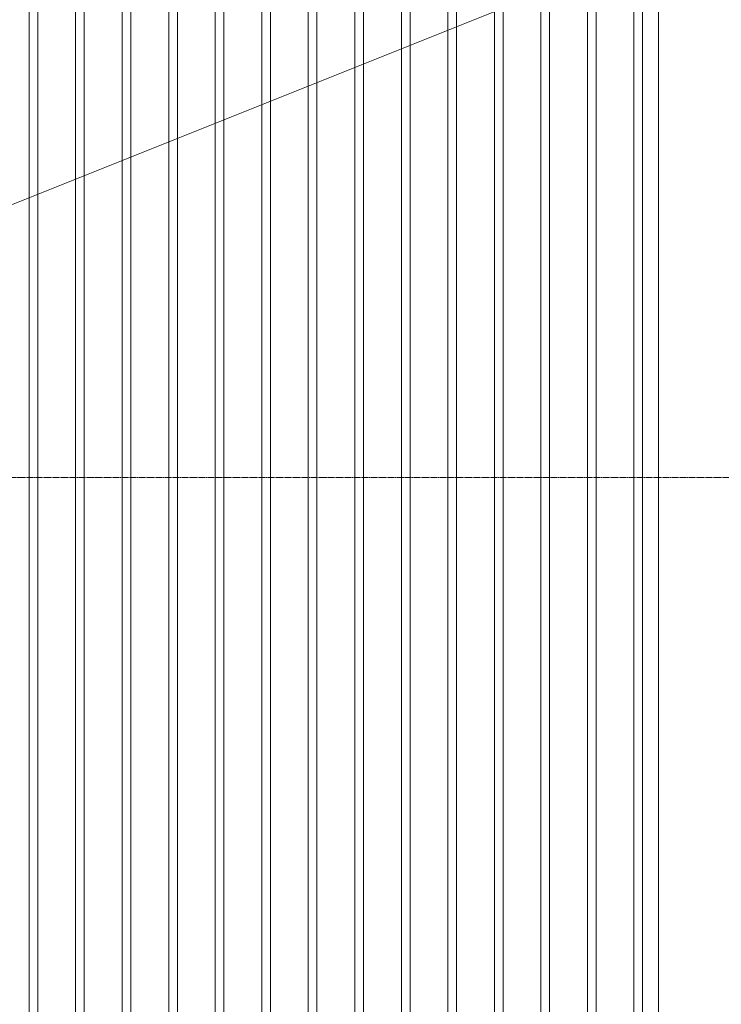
# Model space of a CAD drawing. Extents: x 0 to 92550, y 0 to 59400.
# Tile 13 of 105: x 13264 to 14325, y 17953 to 19443. Entities that reach past the tile are written whole.
import ezdxf
from ezdxf.xclip import XClip

# ---------------------------------------------------------------- set-up
doc = ezdxf.new("R2010")
doc.units = 0
doc.header["$MEASUREMENT"] = 0
doc.header["$XCLIPFRAME"] = 0
doc.linetypes.add('Streep-streepje', pattern=[1300, 1000, -100, 100, -100])
for name, color, linetype in [('ZZ 41 Buitenwandafwerking gevelhout', 7, 'Continuous'), ('ZZ 52 Hemelwaterafvoeren', 7, 'Continuous'), ('ZZ B Bouwbesluitlijnen', 7, 'Continuous')]:
    doc.layers.add(name, color=color, linetype=linetype)

# ---------------------------------------------------------------- blocks, each defined once
blk = doc.blocks.new('*X106')
at = {"layer": 'ZZ 41 Buitenwandafwerking gevelhout', "color": 7, "linetype": 'Continuous', "lineweight": 5, "ltscale": 0.01}
for p, q in [((13278.2, 19500), (13278.2, 19400)), ((13278.2, 19500), (13278.2, 19400)), ((13291.3, 19500), (13291.3, 19400)), ((13348.6, 19500), (13348.6, 19400)), ((13348.6, 19500), (13348.6, 19400)), ((13361.7, 19500), (13361.7, 19400)), ((13419, 19500), (13419, 19400)), ((13419, 19500), (13419, 19400)), ((13432.1, 19500), (13432.1, 19400)), ((13489.4, 19500), (13489.4, 19400)), ((13489.4, 19500), (13489.4, 19400)), ((13502.5, 19500), (13502.5, 19400)), ((13559.8, 19500), (13559.8, 19400)), ((13559.8, 19500), (13559.8, 19400)), ((13572.9, 19500), (13572.9, 19400)), ((13630.2, 19500), (13630.2, 19400)), ((13630.2, 19500), (13630.2, 19400)), ((13643.3, 19500), (13643.3, 19400)), ((13700.6, 19500), (13700.6, 19400)), ((13700.6, 19500), (13700.6, 19400)), ((13713.7, 19500), (13713.7, 19400)), ((13771, 19500), (13771, 19400)), ((13771, 19500), (13771, 19400)), ((13784.1, 19500), (13784.1, 19400)), ((13841.4, 19500), (13841.4, 19400)), ((13841.4, 19500), (13841.4, 19400)), ((13854.5, 19500), (13854.5, 19400)), ((13911.8, 19500), (13911.8, 19400)), ((13911.8, 19500), (13911.8, 19400)), ((13924.9, 19500), (13924.9, 19400)), ((13982.1, 19500), (13982.1, 19400)), ((13982.1, 19500), (13982.1, 19400)), ((13995.2, 19500), (13995.2, 19400)), ((14052.5, 19500), (14052.5, 19400)), ((14052.5, 19500), (14052.5, 19400)), ((14065.6, 19500), (14065.6, 19400)), ((14122.9, 19500), (14122.9, 19400)), ((14122.9, 19500), (14122.9, 19400)), ((14136, 19500), (14136, 19400)), ((14193.3, 19500), (14193.3, 19400)), ((14193.3, 19500), (14193.3, 19400)), ((14206.4, 19500), (14206.4, 19400)), ((13278.2, 19400), (13278.2, 19300)), ((13278.2, 19400), (13278.2, 19300)), ((13291.3, 19400), (13291.3, 19300)), ((13348.6, 19400), (13348.6, 19300)), ((13348.6, 19400), (13348.6, 19300)), ((13361.7, 19400), (13361.7, 19300)), ((13419, 19400), (13419, 19300)), ((13419, 19400), (13419, 19300)), ((13432.1, 19400), (13432.1, 19300)), ((13489.4, 19400), (13489.4, 19300)), ((13489.4, 19400), (13489.4, 19300)), ((13502.5, 19400), (13502.5, 19300)), ((13559.8, 19400), (13559.8, 19300)), ((13559.8, 19400), (13559.8, 19300)), ((13572.9, 19400), (13572.9, 19300)), ((13630.2, 19400), (13630.2, 19300)), ((13630.2, 19400), (13630.2, 19300)), ((13643.3, 19400), (13643.3, 19300)), ((13700.6, 19400), (13700.6, 19300)), ((13700.6, 19400), (13700.6, 19300)), ((13713.7, 19400), (13713.7, 19300)), ((13771, 19400), (13771, 19300)), ((13771, 19400), (13771, 19300)), ((13784.1, 19400), (13784.1, 19300)), ((13841.4, 19400), (13841.4, 19300)), ((13841.4, 19400), (13841.4, 19300)), ((13854.5, 19400), (13854.5, 19300)), ((13911.8, 19400), (13911.8, 19300)), ((13911.8, 19400), (13911.8, 19300)), ((13924.9, 19400), (13924.9, 19300)), ((13982.1, 19400), (13982.1, 19300)), ((13982.1, 19400), (13982.1, 19300)), ((13995.2, 19400), (13995.2, 19300)), ((14052.5, 19400), (14052.5, 19300)), ((14052.5, 19400), (14052.5, 19300)), ((14065.6, 19400), (14065.6, 19300)), ((14122.9, 19400), (14122.9, 19300)), ((14122.9, 19400), (14122.9, 19300)), ((14136, 19400), (14136, 19300)), ((14193.3, 19400), (14193.3, 19300)), ((14193.3, 19400), (14193.3, 19300)), ((14206.4, 19400), (14206.4, 19300)), ((13278.2, 19300), (13278.2, 19200)), ((13278.2, 19300), (13278.2, 19200)), ((13291.3, 19300), (13291.3, 19200)), ((13348.6, 19300), (13348.6, 19200)), ((13348.6, 19300), (13348.6, 19200)), ((13361.7, 19300), (13361.7, 19200)), ((13419, 19300), (13419, 19200)), ((13419, 19300), (13419, 19200)), ((13432.1, 19300), (13432.1, 19200)), ((13489.4, 19300), (13489.4, 19200)), ((13489.4, 19300), (13489.4, 19200)), ((13502.5, 19300), (13502.5, 19200)), ((13559.8, 19300), (13559.8, 19200)), ((13559.8, 19300), (13559.8, 19200)), ((13572.9, 19300), (13572.9, 19200)), ((13630.2, 19300), (13630.2, 19200)), ((13630.2, 19300), (13630.2, 19200)), ((13643.3, 19300), (13643.3, 19200)), ((13700.6, 19300), (13700.6, 19200)), ((13700.6, 19300), (13700.6, 19200)), ((13713.7, 19300), (13713.7, 19200)), ((13771, 19300), (13771, 19200)), ((13771, 19300), (13771, 19200)), ((13784.1, 19300), (13784.1, 19200)), ((13841.4, 19300), (13841.4, 19200)), ((13841.4, 19300), (13841.4, 19200)), ((13854.5, 19300), (13854.5, 19200)), ((13911.8, 19300), (13911.8, 19200)), ((13911.8, 19300), (13911.8, 19200)), ((13924.9, 19300), (13924.9, 19200)), ((13982.1, 19300), (13982.1, 19200)), ((13982.1, 19300), (13982.1, 19200)), ((13995.2, 19300), (13995.2, 19200)), ((14052.5, 19300), (14052.5, 19200)), ((14052.5, 19300), (14052.5, 19200)), ((14065.6, 19300), (14065.6, 19200)), ((14122.9, 19300), (14122.9, 19200)), ((14122.9, 19300), (14122.9, 19200)), ((14136, 19300), (14136, 19200)), ((14193.3, 19300), (14193.3, 19200)), ((14193.3, 19300), (14193.3, 19200)), ((14206.4, 19300), (14206.4, 19200)), ((13278.2, 19200), (13278.2, 19100)), ((13278.2, 19200), (13278.2, 19100)), ((13291.3, 19200), (13291.3, 19100)), ((13348.6, 19200), (13348.6, 19100)), ((13348.6, 19200), (13348.6, 19100)), ((13361.7, 19200), (13361.7, 19100)), ((13419, 19200), (13419, 19100)), ((13419, 19200), (13419, 19100)), ((13432.1, 19200), (13432.1, 19100)), ((13489.4, 19200), (13489.4, 19100)), ((13489.4, 19200), (13489.4, 19100)), ((13502.5, 19200), (13502.5, 19100)), ((13559.8, 19200), (13559.8, 19100)), ((13559.8, 19200), (13559.8, 19100)), ((13572.9, 19200), (13572.9, 19100)), ((13630.2, 19200), (13630.2, 19100)), ((13630.2, 19200), (13630.2, 19100)), ((13643.3, 19200), (13643.3, 19100)), ((13700.6, 19200), (13700.6, 19100)), ((13700.6, 19200), (13700.6, 19100)), ((13713.7, 19200), (13713.7, 19100)), ((13771, 19200), (13771, 19100)), ((13771, 19200), (13771, 19100)), ((13784.1, 19200), (13784.1, 19100)), ((13841.4, 19200), (13841.4, 19100)), ((13841.4, 19200), (13841.4, 19100)), ((13854.5, 19200), (13854.5, 19100)), ((13911.8, 19200), (13911.8, 19100)), ((13911.8, 19200), (13911.8, 19100)), ((13924.9, 19200), (13924.9, 19100)), ((13982.1, 19200), (13982.1, 19100)), ((13982.1, 19200), (13982.1, 19100)), ((13995.2, 19200), (13995.2, 19100)), ((14052.5, 19200), (14052.5, 19100)), ((14052.5, 19200), (14052.5, 19100)), ((14065.6, 19200), (14065.6, 19100)), ((14122.9, 19200), (14122.9, 19100)), ((14122.9, 19200), (14122.9, 19100)), ((14136, 19200), (14136, 19100)), ((14193.3, 19200), (14193.3, 19100)), ((14193.3, 19200), (14193.3, 19100)), ((14206.4, 19200), (14206.4, 19100)), ((13278.2, 19100), (13278.2, 19000)), ((13278.2, 19100), (13278.2, 19000)), ((13291.3, 19100), (13291.3, 19000)), ((13348.6, 19100), (13348.6, 19000)), ((13348.6, 19100), (13348.6, 19000)), ((13361.7, 19100), (13361.7, 19000)), ((13419, 19100), (13419, 19000)), ((13419, 19100), (13419, 19000)), ((13432.1, 19100), (13432.1, 19000)), ((13489.4, 19100), (13489.4, 19000)), ((13489.4, 19100), (13489.4, 19000)), ((13502.5, 19100), (13502.5, 19000)), ((13559.8, 19100), (13559.8, 19000)), ((13559.8, 19100), (13559.8, 19000)), ((13572.9, 19100), (13572.9, 19000)), ((13630.2, 19100), (13630.2, 19000)), ((13630.2, 19100), (13630.2, 19000)), ((13643.3, 19100), (13643.3, 19000)), ((13700.6, 19100), (13700.6, 19000)), ((13700.6, 19100), (13700.6, 19000)), ((13713.7, 19100), (13713.7, 19000)), ((13771, 19100), (13771, 19000)), ((13771, 19100), (13771, 19000)), ((13784.1, 19100), (13784.1, 19000)), ((13841.4, 19100), (13841.4, 19000)), ((13841.4, 19100), (13841.4, 19000)), ((13854.5, 19100), (13854.5, 19000)), ((13911.8, 19100), (13911.8, 19000)), ((13911.8, 19100), (13911.8, 19000)), ((13924.9, 19100), (13924.9, 19000)), ((13982.1, 19100), (13982.1, 19000)), ((13982.1, 19100), (13982.1, 19000)), ((13995.2, 19100), (13995.2, 19000)), ((14052.5, 19100), (14052.5, 19000)), ((14052.5, 19100), (14052.5, 19000)), ((14065.6, 19100), (14065.6, 19000)), ((14122.9, 19100), (14122.9, 19000)), ((14122.9, 19100), (14122.9, 19000)), ((14136, 19100), (14136, 19000)), ((14193.3, 19100), (14193.3, 19000)), ((14193.3, 19100), (14193.3, 19000)), ((14206.4, 19100), (14206.4, 19000)), ((13278.2, 19000), (13278.2, 18900)), ((13278.2, 19000), (13278.2, 18900)), ((13291.3, 19000), (13291.3, 18900)), ((13348.6, 19000), (13348.6, 18900)), ((13348.6, 19000), (13348.6, 18900)), ((13361.7, 19000), (13361.7, 18900)), ((13419, 19000), (13419, 18900)), ((13419, 19000), (13419, 18900)), ((13432.1, 19000), (13432.1, 18900)), ((13489.4, 19000), (13489.4, 18900)), ((13489.4, 19000), (13489.4, 18900)), ((13502.5, 19000), (13502.5, 18900)), ((13559.8, 19000), (13559.8, 18900)), ((13559.8, 19000), (13559.8, 18900)), ((13572.9, 19000), (13572.9, 18900)), ((13630.2, 19000), (13630.2, 18900)), ((13630.2, 19000), (13630.2, 18900)), ((13643.3, 19000), (13643.3, 18900)), ((13700.6, 19000), (13700.6, 18900)), ((13700.6, 19000), (13700.6, 18900)), ((13713.7, 19000), (13713.7, 18900)), ((13771, 19000), (13771, 18900)), ((13771, 19000), (13771, 18900)), ((13784.1, 19000), (13784.1, 18900)), ((13841.4, 19000), (13841.4, 18900)), ((13841.4, 19000), (13841.4, 18900)), ((13854.5, 19000), (13854.5, 18900)), ((13911.8, 19000), (13911.8, 18900)), ((13911.8, 19000), (13911.8, 18900)), ((13924.9, 19000), (13924.9, 18900)), ((13982.1, 19000), (13982.1, 18900)), ((13982.1, 19000), (13982.1, 18900)), ((13995.2, 19000), (13995.2, 18900)), ((14052.5, 19000), (14052.5, 18900)), ((14052.5, 19000), (14052.5, 18900)), ((14065.6, 19000), (14065.6, 18900)), ((14122.9, 19000), (14122.9, 18900)), ((14122.9, 19000), (14122.9, 18900)), ((14136, 19000), (14136, 18900)), ((14193.3, 19000), (14193.3, 18900)), ((14193.3, 19000), (14193.3, 18900)), ((14206.4, 19000), (14206.4, 18900)), ((13278.2, 18900), (13278.2, 18800)), ((13278.2, 18900), (13278.2, 18800)), ((13291.3, 18900), (13291.3, 18800)), ((13348.6, 18900), (13348.6, 18800)), ((13348.6, 18900), (13348.6, 18800)), ((13361.7, 18900), (13361.7, 18800)), ((13419, 18900), (13419, 18800)), ((13419, 18900), (13419, 18800)), ((13432.1, 18900), (13432.1, 18800)), ((13489.4, 18900), (13489.4, 18800)), ((13489.4, 18900), (13489.4, 18800)), ((13502.5, 18900), (13502.5, 18800)), ((13559.8, 18900), (13559.8, 18800)), ((13559.8, 18900), (13559.8, 18800)), ((13572.9, 18900), (13572.9, 18800)), ((13630.2, 18900), (13630.2, 18800)), ((13630.2, 18900), (13630.2, 18800)), ((13643.3, 18900), (13643.3, 18800)), ((13700.6, 18900), (13700.6, 18800)), ((13700.6, 18900), (13700.6, 18800)), ((13713.7, 18900), (13713.7, 18800)), ((13771, 18900), (13771, 18800)), ((13771, 18900), (13771, 18800)), ((13784.1, 18900), (13784.1, 18800)), ((13841.4, 18900), (13841.4, 18800)), ((13841.4, 18900), (13841.4, 18800)), ((13854.5, 18900), (13854.5, 18800)), ((13911.8, 18900), (13911.8, 18800)), ((13911.8, 18900), (13911.8, 18800)), ((13924.9, 18900), (13924.9, 18800)), ((13982.1, 18900), (13982.1, 18800)), ((13982.1, 18900), (13982.1, 18800)), ((13995.2, 18900), (13995.2, 18800)), ((14052.5, 18900), (14052.5, 18800)), ((14052.5, 18900), (14052.5, 18800)), ((14065.6, 18900), (14065.6, 18800)), ((14122.9, 18900), (14122.9, 18800)), ((14122.9, 18900), (14122.9, 18800)), ((14136, 18900), (14136, 18800)), ((14193.3, 18900), (14193.3, 18800)), ((14193.3, 18900), (14193.3, 18800)), ((14206.4, 18900), (14206.4, 18800)), ((13278.2, 18800), (13278.2, 18700)), ((13278.2, 18800), (13278.2, 18700)), ((13291.3, 18800), (13291.3, 18700)), ((13348.6, 18800), (13348.6, 18700)), ((13348.6, 18800), (13348.6, 18700)), ((13361.7, 18800), (13361.7, 18700)), ((13419, 18800), (13419, 18700)), ((13419, 18800), (13419, 18700)), ((13432.1, 18800), (13432.1, 18700)), ((13489.4, 18800), (13489.4, 18700)), ((13489.4, 18800), (13489.4, 18700)), ((13502.5, 18800), (13502.5, 18700)), ((13559.8, 18800), (13559.8, 18700)), ((13559.8, 18800), (13559.8, 18700)), ((13572.9, 18800), (13572.9, 18700)), ((13630.2, 18800), (13630.2, 18700)), ((13630.2, 18800), (13630.2, 18700)), ((13643.3, 18800), (13643.3, 18700)), ((13700.6, 18800), (13700.6, 18700)), ((13700.6, 18800), (13700.6, 18700)), ((13713.7, 18800), (13713.7, 18700)), ((13771, 18800), (13771, 18700)), ((13771, 18800), (13771, 18700)), ((13784.1, 18800), (13784.1, 18700)), ((13841.4, 18800), (13841.4, 18700)), ((13841.4, 18800), (13841.4, 18700)), ((13854.5, 18800), (13854.5, 18700)), ((13911.8, 18800), (13911.8, 18700)), ((13911.8, 18800), (13911.8, 18700)), ((13924.9, 18800), (13924.9, 18700)), ((13982.1, 18800), (13982.1, 18700)), ((13982.1, 18800), (13982.1, 18700)), ((13995.2, 18800), (13995.2, 18700)), ((14052.5, 18800), (14052.5, 18700)), ((14052.5, 18800), (14052.5, 18700)), ((14065.6, 18800), (14065.6, 18700)), ((14122.9, 18800), (14122.9, 18700)), ((14122.9, 18800), (14122.9, 18700)), ((14136, 18800), (14136, 18700)), ((14193.3, 18800), (14193.3, 18700)), ((14193.3, 18800), (14193.3, 18700)), ((14206.4, 18800), (14206.4, 18700)), ((13278.2, 18700), (13278.2, 18600)), ((13278.2, 18700), (13278.2, 18600)), ((13291.3, 18700), (13291.3, 18600)), ((13348.6, 18700), (13348.6, 18600)), ((13348.6, 18700), (13348.6, 18600)), ((13361.7, 18700), (13361.7, 18600)), ((13419, 18700), (13419, 18600)), ((13419, 18700), (13419, 18600)), ((13432.1, 18700), (13432.1, 18600)), ((13489.4, 18700), (13489.4, 18600)), ((13489.4, 18700), (13489.4, 18600)), ((13502.5, 18700), (13502.5, 18600)), ((13559.8, 18700), (13559.8, 18600)), ((13559.8, 18700), (13559.8, 18600)), ((13572.9, 18700), (13572.9, 18600)), ((13630.2, 18700), (13630.2, 18600)), ((13630.2, 18700), (13630.2, 18600)), ((13643.3, 18700), (13643.3, 18600)), ((13700.6, 18700), (13700.6, 18600)), ((13700.6, 18700), (13700.6, 18600)), ((13713.7, 18700), (13713.7, 18600)), ((13771, 18700), (13771, 18600)), ((13771, 18700), (13771, 18600)), ((13784.1, 18700), (13784.1, 18600)), ((13841.4, 18700), (13841.4, 18600)), ((13841.4, 18700), (13841.4, 18600)), ((13854.5, 18700), (13854.5, 18600)), ((13911.8, 18700), (13911.8, 18600)), ((13911.8, 18700), (13911.8, 18600)), ((13924.9, 18700), (13924.9, 18600)), ((13982.1, 18700), (13982.1, 18600)), ((13982.1, 18700), (13982.1, 18600)), ((13995.2, 18700), (13995.2, 18600)), ((14052.5, 18700), (14052.5, 18600)), ((14052.5, 18700), (14052.5, 18600)), ((14065.6, 18700), (14065.6, 18600)), ((14122.9, 18700), (14122.9, 18600)), ((14122.9, 18700), (14122.9, 18600)), ((14136, 18700), (14136, 18600)), ((14193.3, 18700), (14193.3, 18600)), ((14193.3, 18700), (14193.3, 18600)), ((14206.4, 18700), (14206.4, 18600)), ((13278.2, 18600), (13278.2, 18500)), ((13278.2, 18600), (13278.2, 18500)), ((13291.3, 18600), (13291.3, 18500)), ((13348.6, 18600), (13348.6, 18500)), ((13348.6, 18600), (13348.6, 18500)), ((13361.7, 18600), (13361.7, 18500)), ((13419, 18600), (13419, 18500)), ((13419, 18600), (13419, 18500)), ((13432.1, 18600), (13432.1, 18500)), ((13489.4, 18600), (13489.4, 18500)), ((13489.4, 18600), (13489.4, 18500)), ((13502.5, 18600), (13502.5, 18500)), ((13559.8, 18600), (13559.8, 18500)), ((13559.8, 18600), (13559.8, 18500)), ((13572.9, 18600), (13572.9, 18500)), ((13630.2, 18600), (13630.2, 18500)), ((13630.2, 18600), (13630.2, 18500)), ((13643.3, 18600), (13643.3, 18500)), ((13700.6, 18600), (13700.6, 18500)), ((13700.6, 18600), (13700.6, 18500)), ((13713.7, 18600), (13713.7, 18500)), ((13771, 18600), (13771, 18500)), ((13771, 18600), (13771, 18500)), ((13784.1, 18600), (13784.1, 18500)), ((13841.4, 18600), (13841.4, 18500)), ((13841.4, 18600), (13841.4, 18500)), ((13854.5, 18600), (13854.5, 18500)), ((13911.8, 18600), (13911.8, 18500)), ((13911.8, 18600), (13911.8, 18500)), ((13924.9, 18600), (13924.9, 18500)), ((13982.1, 18600), (13982.1, 18500)), ((13982.1, 18600), (13982.1, 18500)), ((13995.2, 18600), (13995.2, 18500)), ((14052.5, 18600), (14052.5, 18500)), ((14052.5, 18600), (14052.5, 18500)), ((14065.6, 18600), (14065.6, 18500)), ((14122.9, 18600), (14122.9, 18500)), ((14122.9, 18600), (14122.9, 18500)), ((14136, 18600), (14136, 18500)), ((14193.3, 18600), (14193.3, 18500)), ((14193.3, 18600), (14193.3, 18500)), ((14206.4, 18600), (14206.4, 18500)), ((13278.2, 18500), (13278.2, 18400)), ((13278.2, 18500), (13278.2, 18400)), ((13291.3, 18500), (13291.3, 18400)), ((13348.6, 18500), (13348.6, 18400)), ((13348.6, 18500), (13348.6, 18400)), ((13361.7, 18500), (13361.7, 18400)), ((13419, 18500), (13419, 18400)), ((13419, 18500), (13419, 18400)), ((13432.1, 18500), (13432.1, 18400)), ((13489.4, 18500), (13489.4, 18400)), ((13489.4, 18500), (13489.4, 18400)), ((13502.5, 18500), (13502.5, 18400)), ((13559.8, 18500), (13559.8, 18400)), ((13559.8, 18500), (13559.8, 18400)), ((13572.9, 18500), (13572.9, 18400)), ((13630.2, 18500), (13630.2, 18400)), ((13630.2, 18500), (13630.2, 18400)), ((13643.3, 18500), (13643.3, 18400)), ((13700.6, 18500), (13700.6, 18400)), ((13700.6, 18500), (13700.6, 18400)), ((13713.7, 18500), (13713.7, 18400)), ((13771, 18500), (13771, 18400)), ((13771, 18500), (13771, 18400)), ((13784.1, 18500), (13784.1, 18400)), ((13841.4, 18500), (13841.4, 18400)), ((13841.4, 18500), (13841.4, 18400)), ((13854.5, 18500), (13854.5, 18400)), ((13911.8, 18500), (13911.8, 18400)), ((13911.8, 18500), (13911.8, 18400)), ((13924.9, 18500), (13924.9, 18400)), ((13982.1, 18500), (13982.1, 18400)), ((13982.1, 18500), (13982.1, 18400)), ((13995.2, 18500), (13995.2, 18400)), ((14052.5, 18500), (14052.5, 18400)), ((14052.5, 18500), (14052.5, 18400)), ((14065.6, 18500), (14065.6, 18400)), ((14122.9, 18500), (14122.9, 18400)), ((14122.9, 18500), (14122.9, 18400)), ((14136, 18500), (14136, 18400)), ((14193.3, 18500), (14193.3, 18400)), ((14193.3, 18500), (14193.3, 18400)), ((14206.4, 18500), (14206.4, 18400)), ((13278.2, 18400), (13278.2, 18300)), ((13278.2, 18400), (13278.2, 18300)), ((13291.3, 18400), (13291.3, 18300)), ((13348.6, 18400), (13348.6, 18300)), ((13348.6, 18400), (13348.6, 18300)), ((13361.7, 18400), (13361.7, 18300)), ((13419, 18400), (13419, 18300)), ((13419, 18400), (13419, 18300)), ((13432.1, 18400), (13432.1, 18300)), ((13489.4, 18400), (13489.4, 18300)), ((13489.4, 18400), (13489.4, 18300)), ((13502.5, 18400), (13502.5, 18300)), ((13559.8, 18400), (13559.8, 18300)), ((13559.8, 18400), (13559.8, 18300)), ((13572.9, 18400), (13572.9, 18300)), ((13630.2, 18400), (13630.2, 18300)), ((13630.2, 18400), (13630.2, 18300)), ((13643.3, 18400), (13643.3, 18300)), ((13700.6, 18400), (13700.6, 18300)), ((13700.6, 18400), (13700.6, 18300)), ((13713.7, 18400), (13713.7, 18300)), ((13771, 18400), (13771, 18300)), ((13771, 18400), (13771, 18300)), ((13784.1, 18400), (13784.1, 18300)), ((13841.4, 18400), (13841.4, 18300)), ((13841.4, 18400), (13841.4, 18300)), ((13854.5, 18400), (13854.5, 18300)), ((13911.8, 18400), (13911.8, 18300)), ((13911.8, 18400), (13911.8, 18300)), ((13924.9, 18400), (13924.9, 18300)), ((13982.1, 18400), (13982.1, 18300)), ((13982.1, 18400), (13982.1, 18300)), ((13995.2, 18400), (13995.2, 18300)), ((14052.5, 18400), (14052.5, 18300)), ((14052.5, 18400), (14052.5, 18300)), ((14065.6, 18400), (14065.6, 18300)), ((14122.9, 18400), (14122.9, 18300)), ((14122.9, 18400), (14122.9, 18300)), ((14136, 18400), (14136, 18300)), ((14193.3, 18400), (14193.3, 18300)), ((14193.3, 18400), (14193.3, 18300)), ((14206.4, 18400), (14206.4, 18300)), ((13278.2, 18300), (13278.2, 18200)), ((13278.2, 18300), (13278.2, 18200)), ((13291.3, 18300), (13291.3, 18200)), ((13348.6, 18300), (13348.6, 18200)), ((13348.6, 18300), (13348.6, 18200)), ((13361.7, 18300), (13361.7, 18200)), ((13419, 18300), (13419, 18200)), ((13419, 18300), (13419, 18200)), ((13432.1, 18300), (13432.1, 18200)), ((13489.4, 18300), (13489.4, 18200)), ((13489.4, 18300), (13489.4, 18200)), ((13502.5, 18300), (13502.5, 18200)), ((13559.8, 18300), (13559.8, 18200)), ((13559.8, 18300), (13559.8, 18200)), ((13572.9, 18300), (13572.9, 18200)), ((13630.2, 18300), (13630.2, 18200)), ((13630.2, 18300), (13630.2, 18200)), ((13643.3, 18300), (13643.3, 18200)), ((13700.6, 18300), (13700.6, 18200)), ((13700.6, 18300), (13700.6, 18200)), ((13713.7, 18300), (13713.7, 18200)), ((13771, 18300), (13771, 18200)), ((13771, 18300), (13771, 18200)), ((13784.1, 18300), (13784.1, 18200)), ((13841.4, 18300), (13841.4, 18200)), ((13841.4, 18300), (13841.4, 18200)), ((13854.5, 18300), (13854.5, 18200)), ((13911.8, 18300), (13911.8, 18200)), ((13911.8, 18300), (13911.8, 18200)), ((13924.9, 18300), (13924.9, 18200)), ((13982.1, 18300), (13982.1, 18200)), ((13982.1, 18300), (13982.1, 18200)), ((13995.2, 18300), (13995.2, 18200)), ((14052.5, 18300), (14052.5, 18200)), ((14052.5, 18300), (14052.5, 18200)), ((14065.6, 18300), (14065.6, 18200)), ((14122.9, 18300), (14122.9, 18200)), ((14122.9, 18300), (14122.9, 18200)), ((14136, 18300), (14136, 18200)), ((14193.3, 18300), (14193.3, 18200)), ((14193.3, 18300), (14193.3, 18200)), ((14206.4, 18300), (14206.4, 18200)), ((13278.2, 18200), (13278.2, 18100)), ((13278.2, 18200), (13278.2, 18100)), ((13291.3, 18200), (13291.3, 18100)), ((13348.6, 18200), (13348.6, 18100)), ((13348.6, 18200), (13348.6, 18100)), ((13361.7, 18200), (13361.7, 18100)), ((13419, 18200), (13419, 18100)), ((13419, 18200), (13419, 18100)), ((13432.1, 18200), (13432.1, 18100)), ((13489.4, 18200), (13489.4, 18100)), ((13489.4, 18200), (13489.4, 18100)), ((13502.5, 18200), (13502.5, 18100)), ((13559.8, 18200), (13559.8, 18100)), ((13559.8, 18200), (13559.8, 18100)), ((13572.9, 18200), (13572.9, 18100)), ((13630.2, 18200), (13630.2, 18100)), ((13630.2, 18200), (13630.2, 18100)), ((13643.3, 18200), (13643.3, 18100)), ((13700.6, 18200), (13700.6, 18100)), ((13700.6, 18200), (13700.6, 18100)), ((13713.7, 18200), (13713.7, 18100)), ((13771, 18200), (13771, 18100)), ((13771, 18200), (13771, 18100)), ((13784.1, 18200), (13784.1, 18100)), ((13841.4, 18200), (13841.4, 18100)), ((13841.4, 18200), (13841.4, 18100)), ((13854.5, 18200), (13854.5, 18100)), ((13911.8, 18200), (13911.8, 18100)), ((13911.8, 18200), (13911.8, 18100)), ((13924.9, 18200), (13924.9, 18100)), ((13982.1, 18200), (13982.1, 18100)), ((13982.1, 18200), (13982.1, 18100)), ((13995.2, 18200), (13995.2, 18100)), ((14052.5, 18200), (14052.5, 18100)), ((14052.5, 18200), (14052.5, 18100)), ((14065.6, 18200), (14065.6, 18100)), ((14122.9, 18200), (14122.9, 18100)), ((14122.9, 18200), (14122.9, 18100)), ((14136, 18200), (14136, 18100)), ((14193.3, 18200), (14193.3, 18100)), ((14193.3, 18200), (14193.3, 18100)), ((14206.4, 18200), (14206.4, 18100)), ((13278.2, 18100), (13278.2, 18000)), ((13278.2, 18100), (13278.2, 18000)), ((13291.3, 18100), (13291.3, 18000)), ((13348.6, 18100), (13348.6, 18000)), ((13348.6, 18100), (13348.6, 18000)), ((13361.7, 18100), (13361.7, 18000)), ((13419, 18100), (13419, 18000)), ((13419, 18100), (13419, 18000)), ((13432.1, 18100), (13432.1, 18000)), ((13489.4, 18100), (13489.4, 18000)), ((13489.4, 18100), (13489.4, 18000)), ((13502.5, 18100), (13502.5, 18000)), ((13559.8, 18100), (13559.8, 18000)), ((13559.8, 18100), (13559.8, 18000)), ((13572.9, 18100), (13572.9, 18000)), ((13630.2, 18100), (13630.2, 18000)), ((13630.2, 18100), (13630.2, 18000)), ((13643.3, 18100), (13643.3, 18000)), ((13700.6, 18100), (13700.6, 18000)), ((13700.6, 18100), (13700.6, 18000)), ((13713.7, 18100), (13713.7, 18000)), ((13771, 18100), (13771, 18000)), ((13771, 18100), (13771, 18000)), ((13784.1, 18100), (13784.1, 18000)), ((13841.4, 18100), (13841.4, 18000)), ((13841.4, 18100), (13841.4, 18000)), ((13854.5, 18100), (13854.5, 18000)), ((13911.8, 18100), (13911.8, 18000)), ((13911.8, 18100), (13911.8, 18000)), ((13924.9, 18100), (13924.9, 18000)), ((13982.1, 18100), (13982.1, 18000)), ((13982.1, 18100), (13982.1, 18000)), ((13995.2, 18100), (13995.2, 18000)), ((14052.5, 18100), (14052.5, 18000)), ((14052.5, 18100), (14052.5, 18000)), ((14065.6, 18100), (14065.6, 18000)), ((14122.9, 18100), (14122.9, 18000)), ((14122.9, 18100), (14122.9, 18000)), ((14136, 18100), (14136, 18000)), ((14193.3, 18100), (14193.3, 18000)), ((14193.3, 18100), (14193.3, 18000)), ((14206.4, 18100), (14206.4, 18000)), ((13278.2, 18000), (13278.2, 17900)), ((13278.2, 18000), (13278.2, 17900)), ((13291.3, 18000), (13291.3, 17900)), ((13348.6, 18000), (13348.6, 17900)), ((13348.6, 18000), (13348.6, 17900)), ((13361.7, 18000), (13361.7, 17900)), ((13419, 18000), (13419, 17900)), ((13419, 18000), (13419, 17900)), ((13432.1, 18000), (13432.1, 17900)), ((13489.4, 18000), (13489.4, 17900)), ((13489.4, 18000), (13489.4, 17900)), ((13502.5, 18000), (13502.5, 17900)), ((13559.8, 18000), (13559.8, 17900)), ((13559.8, 18000), (13559.8, 17900)), ((13572.9, 18000), (13572.9, 17900)), ((13630.2, 18000), (13630.2, 17900)), ((13630.2, 18000), (13630.2, 17900)), ((13643.3, 18000), (13643.3, 17900)), ((13700.6, 18000), (13700.6, 17900)), ((13700.6, 18000), (13700.6, 17900)), ((13713.7, 18000), (13713.7, 17900)), ((13771, 18000), (13771, 17900)), ((13771, 18000), (13771, 17900)), ((13784.1, 18000), (13784.1, 17900)), ((13841.4, 18000), (13841.4, 17900)), ((13841.4, 18000), (13841.4, 17900)), ((13854.5, 18000), (13854.5, 17900)), ((13911.8, 18000), (13911.8, 17900)), ((13911.8, 18000), (13911.8, 17900)), ((13924.9, 18000), (13924.9, 17900)), ((13982.1, 18000), (13982.1, 17900)), ((13982.1, 18000), (13982.1, 17900)), ((13995.2, 18000), (13995.2, 17900)), ((14052.5, 18000), (14052.5, 17900)), ((14052.5, 18000), (14052.5, 17900)), ((14065.6, 18000), (14065.6, 17900)), ((14122.9, 18000), (14122.9, 17900)), ((14122.9, 18000), (14122.9, 17900)), ((14136, 18000), (14136, 17900)), ((14193.3, 18000), (14193.3, 17900)), ((14193.3, 18000), (14193.3, 17900)), ((14206.4, 18000), (14206.4, 17900))]:
    blk.add_line(p, q, dxfattribs=at)
blk = doc.blocks.new('Drawing_2_2', base_point=(5738.9, 11700))
at = {"layer": 'ZZ 41 Buitenwandafwerking gevelhout', "color": 7, "linetype": 'Streep-streepje', "lineweight": 15, "ltscale": 0.01}
blk.add_line((7788.9, 18750), (62238.9, 18750), dxfattribs=at)
at = {"layer": 'ZZ 52 Hemelwaterafvoeren', "color": 7, "linetype": 'Continuous', "lineweight": 5, "ltscale": 0.01}
blk.add_line((14230.7, 19863.7), (14230.7, 11600), dxfattribs=at)
at = {"layer": 'ZZ B Bouwbesluitlijnen', "color": 7, "linetype": 'Continuous', "lineweight": 5, "ltscale": 0.01}
blk.add_line((10080.1, 17894.6), (14230.7, 19554.8), dxfattribs=at)
at = {"layer": 'ZZ 41 Buitenwandafwerking gevelhout', "color": 7, "linetype": 'Continuous', "lineweight": 25, "ltscale": 0.01}
blk.add_blockref('*X106', (0, 0), dxfattribs=at)

msp = doc.modelspace()

# ---------------------------------------------------------------- block references
at = {"color": 7, "linetype": 'Continuous', "lineweight": 25, "ltscale": 0.01}
ref = msp.add_blockref('Drawing_2_2', (5738.9, 11700), dxfattribs=at)
XClip(ref).set_block_clipping_path([(7788.8666666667, 8700), (63337.9746950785, 24700)])

doc.saveas('drawing.dxf')
